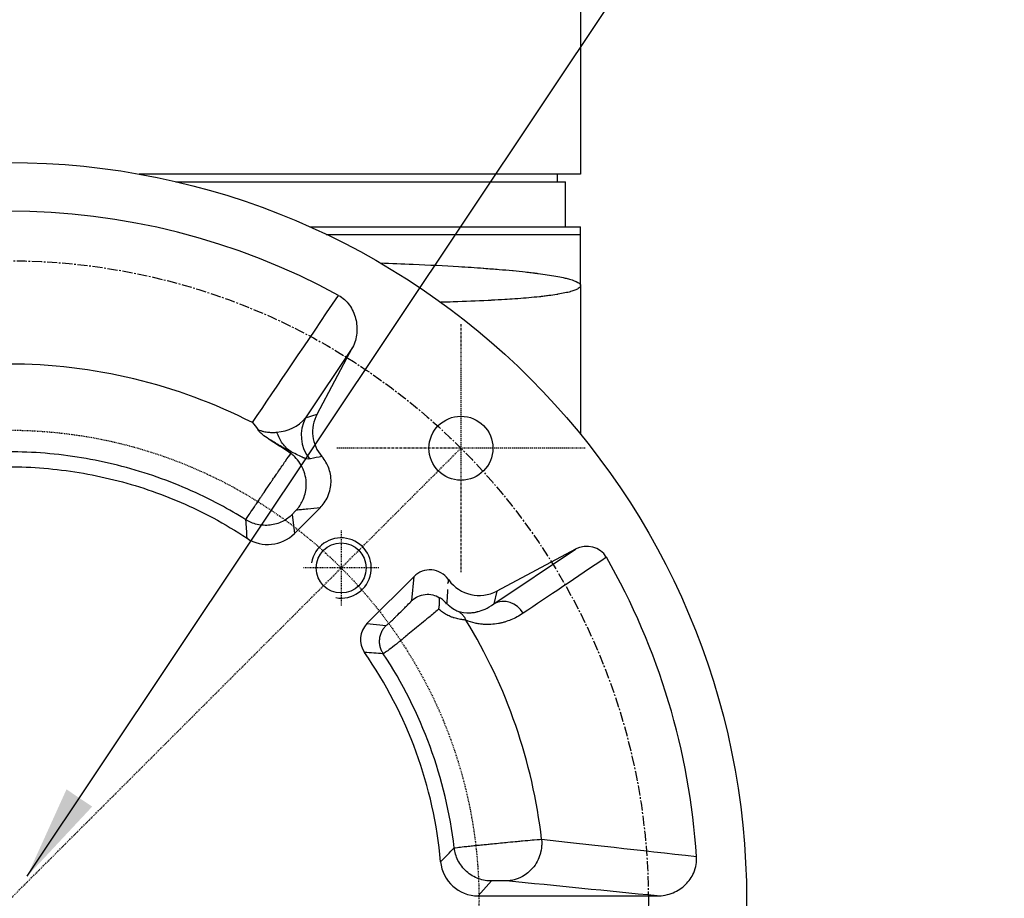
# Model space of a CAD drawing. Header units: millimetres. Extents: x 0 to 5219, y 0 to 2970.
# Tile 7 of 228: x 1006 to 1137, y 301 to 418. Entities that reach past the tile are written whole.
import ezdxf

# ---------------------------------------------------------------- set-up
doc = ezdxf.new("R2010")
doc.units = ezdxf.units.MM
doc.header["$LTSCALE"] = 0.2
doc.linetypes.add('CENTER2', pattern=[1.125, 0.75, -0.125, 0.125, -0.125])
doc.layers.add('02_Center Line', color=1, linetype='CENTER2')
doc.layers.add('05_Section Line', color=3, linetype='Continuous')
doc.styles.add('Rainbow-5.0 Style', font='malgunsl.ttf')
doc.dimstyles.new('Rainbow-5.0 Style', dxfattribs={"dimtxt": 4, "dimasz": 2.5, "dimexe": 1, "dimexo": 1, "dimgap": 1, "dimtad": 1, "dimdsep": 46, "dimtxsty": 'Rainbow-5.0 Style', "dimcen": 0, "dimclrd": 251, "dimclre": 251, "dimclrt": 7, "dimazin": 3, "dimtp": 0.1, "dimtm": 0.1, "dimtfac": 0.61, "dimtmove": 0, "dimatfit": 3, "dimfxl": 1, "dimlwd": -1, "dimlwe": -1, "dimarcsym": 1})

# ---------------------------------------------------------------- blocks, each defined once
blk = doc.blocks.new('A$C0ad0ff27')
for p, q in [((76, 187.5), (76, 96.5)), ((76, 96.5), (17.36, 96.5)), ((22.21, 95.5), (74, 95.5)), ((72.87, 96.5), (72.89, 95.5)), ((74, 89.5), (74, 95.5)), ((40.04, 89.5), (76, 89.5)), ((76, 81.7), (76, 89.5)), ((42.21, 88.5), (76, 88.5)), ((76, 81.7), (76, 61.95)), ((43.04, 79.22), (43.04, 79.22)), ((45.71, 73.49), (39.47, 64.15)), ((40.99, 64.61), (45.71, 73.49)), ((36.32, 69.3), (36.32, 69.3)), ((39.47, 64.14), (40.99, 64.61)), ((37.24, 59.58), (37.55, 59.62)), ((37.7, 51.31), (37.98, 48.78)), ((37.98, 48.78), (41.38, 52.19)), ((35.17, 49.95), (35.17, 49.95)), ((64.48, 39.44), (75.3, 46.67)), ((75.3, 46.67), (64.87, 41.13)), ((76, 43.31), (76, 43.31)), ((53.87, 43.06), (47.61, 36.81)), ((53.59, 39.87), (53.87, 43.06)), ((64.87, 41.13), (64.48, 39.44)), ((65.89, 39.74), (65.89, 39.74)), ((47.61, 36.81), (50.17, 36.57)), ((65.97, 7.73), (65.97, 7.73)), ((75.66, 7.62), (75.66, 7.62)), ((76, 7.58), (76, 7.58)), ((64.17, 2.62), (62.38, 0.64)), ((62.38, 0.64), (86.16, 0.64))]:
    blk.add_line(p, q)
for centre, radius in [((0, 0), 98.05), ((60.1, 60.1), 4.25), ((44.19, 44.19), 3.32)]:
    blk.add_circle(centre, radius)
for centre, radius, start, end in [((0, 0), 91.58, 61.3972, 118.6028), ((0, 0.01), 71.27, 62.9674, 90.0018), ((0, 0), 76, 62.5283, 62.5287), ((0, 0), 73.5, 62.7546, 62.7549), ((0, 0), 76, 58.3754, 58.3755), ((0, 0), 73.5, 58.8329, 58.8624), ((0, 0), 71, 55.72700063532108, 55.72701732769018), ((33, 57.16), 7.3, 325.1921, 325.2108), ((0, 0), 91.58, 3.687, 29.8681), ((0, 0), 76, 31.4081, 31.4083), ((0, 0), 71, 31.6918, 31.6921), ((0, 0), 71.1, 31.6274, 31.6276), ((0, 0), 71.28, 6.5793, 31.5168), ((0, 0), 73.5, 29.9388, 29.9406), ((0, 0), 76, 29.2563, 29.2564), ((0, 0), 57.64, 5.1617, 34.896), ((0, 0), 59.62, 6.7695, 33.3754), ((0, 0), 71, 6.589476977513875, 6.589523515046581), ((0, 0), 71.1, 6.586, 6.5861), ((0, 0), 73.5, 6.1795, 6.1796), ((0, 0), 71.1, 5.5264, 5.5266), ((0, 0), 76, 5.7588, 5.7593), ((0, 0), 71, 5.2522, 5.2523)]:
    blk.add_arc(centre, radius, start, end)
for centre, major_axis, ratio, start_param, end_param in [((43.88, 61.8), (1.47, -4.78), 0.99878, 3.926503, 5.090458), ((45.41, 62.27), (4.79, 1.47), 0.99878, 2.355906, 3.557487), ((34.44, 52.32), (-0.54, 4.98), 0.998997, 2.452387, 3.818879), ((76.67, 44.01), (-2.64, -1.77), 0.944371, 3.077588, 4.606031), ((55.99, 40.94), (0.26, 2.99), 0.998533, 5.430363, 7.153592), ((14.63, 10.6), (-36.77, 50.78), 0.865985, 4.715643, 4.717847), ((62.53, 45.55), (-1.15, -4.87), 0.998922, 5.57449, 7.00332), ((65.89, 36.8), (-1.67, 2.49), 0.944371, 4.636843, 6.177023), ((49.74, 34.69), (2.99, -0.28), 0.998975, 2.4513, 3.844775), ((62.39, 5.64), (-3.35, -3.72), 0.998897, 5.536854, 7.016194)]:
    blk.add_ellipse(centre, major_axis=major_axis, ratio=ratio, start_param=start_param, end_param=end_param)
for points, knots in [([(49.37, 84.71), (50.88, 84.66), (52.31, 84.6), (53.74, 84.54), (55.87, 84.44), (57.9, 84.34), (59.79, 84.23), (60.93, 84.16), (62.03, 84.09), (63.07, 84.01), (63.1, 84.01), (63.13, 84.01), (63.16, 84), (63.86, 83.95), (64.53, 83.9), (65.17, 83.85), (65.79, 83.8), (66.38, 83.74), (66.94, 83.69), (66.97, 83.69), (66.99, 83.69), (67.02, 83.68), (67.59, 83.63), (68.13, 83.57), (68.65, 83.52), (68.92, 83.49), (69.19, 83.46), (69.45, 83.43), (69.57, 83.41), (69.7, 83.4), (69.83, 83.38), (69.89, 83.37), (69.95, 83.37), (70.01, 83.36), (70.08, 83.35), (70.15, 83.34), (70.2, 83.33), (70.25, 83.33), (70.31, 83.32), (70.37, 83.31), (71.19, 83.21), (71.98, 83.09), (72.7, 82.96), (73.06, 82.89), (73.39, 82.83), (73.7, 82.76), (73.88, 82.72), (74.05, 82.68), (74.21, 82.64), (74.32, 82.61), (74.43, 82.58), (74.53, 82.55), (75, 82.42), (75.37, 82.28), (75.63, 82.13), (75.87, 82), (76, 81.85), (76, 81.7)], [0.723966, 0.723966, 0.723966, 0.723966, 0.7499738, 0.7499738, 0.7499738, 0.7889478, 0.7889478, 0.7889478, 0.8125, 0.8125, 0.8125, 0.8131921, 0.8131921, 0.8131921, 0.8288728, 0.8288728, 0.8288728, 0.84375, 0.84375, 0.84375, 0.8444134, 0.8444134, 0.8444134, 0.859375, 0.859375, 0.859375, 0.8671875, 0.8671875, 0.8671875, 0.8710937, 0.8710937, 0.8710937, 0.8730469, 0.8730469, 0.8730469, 0.8749735, 0.8749735, 0.8749735, 0.8773485, 0.8773485, 0.8773485, 0.9115235, 0.9115235, 0.9115235, 0.9281399, 0.9281399, 0.9281399, 0.9375, 0.9375, 0.9375, 0.9439123, 0.9439123, 0.9439123, 0.973127, 0.973127, 0.973127, 1, 1, 1, 1]), ([(76, 81.7), (76, 81.57), (75.89, 81.43), (75.67, 81.29), (75.66, 81.29), (75.66, 81.29), (75.66, 81.29), (75.55, 81.22), (75.4, 81.15), (75.23, 81.09), (75.07, 81.02), (74.89, 80.97), (74.66, 80.9), (74.65, 80.9), (74.64, 80.89), (74.63, 80.89), (74.41, 80.83), (74.17, 80.77), (73.91, 80.72), (73.63, 80.65), (73.32, 80.6), (72.99, 80.54), (72.95, 80.53), (72.9, 80.53), (72.86, 80.52), (72.51, 80.46), (72.15, 80.41), (71.76, 80.36), (71.56, 80.33), (71.36, 80.31), (71.16, 80.28), (71.05, 80.27), (70.95, 80.26), (70.84, 80.24), (70.78, 80.24), (70.72, 80.23), (70.66, 80.22), (70.62, 80.22), (70.57, 80.21), (70.53, 80.21), (69.63, 80.11), (68.67, 80.03), (67.66, 79.95), (67.53, 79.94), (67.4, 79.93), (67.26, 79.93), (66.82, 79.89), (66.36, 79.86), (65.91, 79.84), (65.33, 79.8), (64.75, 79.77), (64.17, 79.74), (64.11, 79.74), (64.04, 79.73), (63.98, 79.73), (63.97, 79.73), (63.95, 79.73), (63.94, 79.73), (63.87, 79.72), (63.81, 79.72), (63.72, 79.72), (62.21, 79.64), (60.65, 79.58), (59.09, 79.53), (58.53, 79.51), (57.97, 79.49), (57.42, 79.48)], [0, 0, 0, 0, 0.061969, 0.061969, 0.061969, 0.0625, 0.0625, 0.0625, 0.09375, 0.09375, 0.09375, 0.1234255, 0.1234255, 0.1234255, 0.125, 0.125, 0.125, 0.1531538, 0.1531538, 0.1531538, 0.1836029, 0.1836029, 0.1836029, 0.1875, 0.1875, 0.1875, 0.21875, 0.21875, 0.21875, 0.234375, 0.234375, 0.234375, 0.2421875, 0.2421875, 0.2421875, 0.2469884, 0.2469884, 0.2469884, 0.25, 0.25, 0.25, 0.3052191, 0.3052191, 0.3052191, 0.3125, 0.3125, 0.3125, 0.3368038, 0.3368038, 0.3368038, 0.3671875, 0.3671875, 0.3671875, 0.3705126, 0.3705126, 0.3705126, 0.3710937, 0.3710937, 0.3710937, 0.375, 0.375, 0.375, 0.4375, 0.4375, 0.4375, 0.4597987, 0.4597987, 0.4597987, 0.4597987]), ([(43.84, 80.4), (44.13, 80.25), (44.39, 80.06), (44.87, 79.62), (45.09, 79.37), (45.66, 78.57), (45.94, 77.96), (46.27, 76.68), (46.32, 76.02), (46.2, 74.72), (46.02, 74.07), (45.71, 73.49)], [0.0000132, 0.0000132, 0.0000132, 0.0000132, 0.0975688, 0.0975688, 0.1951565, 0.1951565, 0.3935583, 0.3935583, 0.588762, 0.588762, 0.7867487, 0.7867487, 0.7867487, 0.7867487]), ([(33.1, 62.59), (33.23, 62.53), (33.36, 62.48), (33.5, 62.43), (33.62, 62.39), (33.75, 62.35), (33.89, 62.32), (34, 62.3), (34.12, 62.27), (34.24, 62.26), (34.35, 62.24), (34.46, 62.23), (34.57, 62.22), (34.65, 62.21), (34.72, 62.21), (34.8, 62.2), (34.92, 62.2), (35.04, 62.2), (35.17, 62.2), (35.35, 62.2), (35.52, 62.21), (35.66, 62.22)], [0.0005528, 0.0005528, 0.0005528, 0.0005528, 0.1752981, 0.1752981, 0.1752981, 0.3335854, 0.3335854, 0.3335854, 0.4725832, 0.4725832, 0.4725832, 0.5968647, 0.5968647, 0.5968647, 0.679404, 0.679404, 0.679404, 0.8135635, 0.8135635, 0.8135635, 1, 1, 1, 1]), ([(34.56, 61.31), (34.27, 61.5), (33.99, 61.71), (33.6, 62.04), (33.46, 62.16), (33.26, 62.38), (33.18, 62.47), (33.12, 62.55)], [-0.1754155, -0.1754155, -0.1754155, -0.1754155, -0.0910404, -0.0910404, -0.0442092, -0.0442092, -0.0074991, -0.0074991, -0.0074991, -0.0074991]), ([(37.55, 59.62), (37.11, 59.91), (36.71, 60.29), (36.39, 60.74), (36.08, 61.18), (35.85, 61.69), (35.66, 62.2)], [0, 0, 0, 0, 0.5000156, 0.5000156, 0.5000156, 0.9943465, 0.9943465, 0.9943465, 0.9943465]), ([(37.55, 59.62), (37.45, 59.67), (37.35, 59.72), (37.26, 59.77), (37.16, 59.82), (37.08, 59.87), (36.97, 59.93), (36.91, 59.96), (36.86, 59.98), (36.81, 60.01), (36.75, 60.05), (36.69, 60.08), (36.63, 60.11), (36.52, 60.17), (36.42, 60.23), (36.29, 60.3), (36.17, 60.37), (36.05, 60.44), (35.93, 60.51), (35.92, 60.51), (35.91, 60.52), (35.9, 60.52), (35.77, 60.6), (35.66, 60.67), (35.51, 60.75), (35.48, 60.77), (35.44, 60.79), (35.41, 60.81), (35.23, 60.91), (35.03, 61.03), (34.83, 61.15), (34.74, 61.2), (34.65, 61.26), (34.56, 61.31)], [0, 0, 0, 0, 0.125, 0.125, 0.125, 0.25, 0.25, 0.25, 0.3088546, 0.3088546, 0.3088546, 0.375, 0.375, 0.375, 0.5, 0.5, 0.5, 0.6172449, 0.6172449, 0.6172449, 0.625, 0.625, 0.625, 0.75, 0.75, 0.75, 0.7768104, 0.7768104, 0.7768104, 0.9302944, 0.9302944, 0.9302944, 0.9997639, 0.9997639, 0.9997639, 0.9997639]), ([(31.53, 50.6), (30.41, 51.3), (26.45, 53.59), (19.25, 56.71), (9.75, 59.09), (3.25, 59.62), (0, 59.62)], [0.0000075, 0.0000075, 0.0000075, 0.0000075, 0.1189808, 0.4126646, 0.7063484, 1, 1, 1, 1]), ([(31.53, 50.6), (31.54, 50.62), (31.6, 50.71), (31.72, 50.9), (31.81, 51.04), (31.94, 51.24), (32.11, 51.49), (32.14, 51.54), (32.17, 51.58), (32.2, 51.63), (32.38, 51.89), (32.59, 52.21), (32.83, 52.57), (32.86, 52.63), (32.9, 52.68), (32.93, 52.73), (33.05, 52.9), (33.17, 53.08), (33.29, 53.26), (33.37, 53.38), (33.46, 53.51), (33.55, 53.64), (33.59, 53.7), (33.63, 53.77), (33.68, 53.83), (33.7, 53.87), (33.72, 53.9), (33.74, 53.93), (33.77, 53.97), (33.81, 54.02), (33.81, 54.03), (33.82, 54.05), (33.83, 54.06), (33.84, 54.08), (33.95, 54.24), (34.15, 54.53), (34.46, 54.98), (34.57, 55.15), (34.7, 55.34), (34.85, 55.55), (34.91, 55.65), (34.98, 55.75), (35.05, 55.85), (35.16, 56.02), (35.28, 56.19), (35.41, 56.38), (35.47, 56.47), (35.54, 56.57), (35.6, 56.66), (35.67, 56.76), (35.76, 56.89), (35.81, 56.96), (35.82, 56.98), (35.84, 57), (35.85, 57.03), (36.21, 57.54), (36.52, 57.99), (36.78, 58.37), (37.08, 58.8), (37.31, 59.14), (37.5, 59.4)], [0.0000119, 0.0000119, 0.0000119, 0.0000119, 0.1393839, 0.1393839, 0.1393839, 0.25, 0.25, 0.25, 0.2686994, 0.2686994, 0.2686994, 0.375, 0.375, 0.375, 0.3898097, 0.3898097, 0.3898097, 0.4375, 0.4375, 0.4375, 0.46875, 0.46875, 0.46875, 0.484375, 0.484375, 0.484375, 0.4921875, 0.4921875, 0.4921875, 0.5, 0.5, 0.5, 0.5116496, 0.5116496, 0.5116496, 0.625, 0.625, 0.625, 0.6682907, 0.6682907, 0.6682907, 0.6875, 0.6875, 0.6875, 0.71875, 0.71875, 0.71875, 0.734375, 0.734375, 0.734375, 0.75, 0.75, 0.75, 0.7548814, 0.7548814, 0.7548814, 0.8686266, 0.8686266, 0.8686266, 1, 1, 1, 1]), ([(37.5, 59.4), (37.46, 59.43), (37.41, 59.46), (37.33, 59.52), (37.28, 59.55), (37.24, 59.58)], [-0.03208084, -0.03208084, -0.03208084, -0.03208084, -0.01610652, -0.01610652, -0.00013544, -0.00013544, -0.00013544, -0.00013544]), ([(38.21, 51.86), (38.29, 51.94), (38.38, 52.05), (38.5, 52.2), (38.56, 52.28), (38.62, 52.36), (38.69, 52.46), (38.75, 52.56), (38.83, 52.69), (38.89, 52.79), (39, 52.98), (39.11, 53.21), (39.22, 53.49), (39.24, 53.53), (39.25, 53.57), (39.26, 53.61), (39.36, 53.87), (39.44, 54.2), (39.49, 54.49), (39.55, 54.9), (39.58, 55.38), (39.52, 55.91), (39.48, 56.25), (39.4, 56.61), (39.28, 56.97), (39.26, 57), (39.25, 57.03), (39.24, 57.07), (39.11, 57.42), (38.94, 57.77), (38.72, 58.1), (38.52, 58.41), (38.29, 58.69), (38.03, 58.95), (37.86, 59.11), (37.68, 59.26), (37.5, 59.4)], [0, 0, 0, 0, 0.125, 0.125, 0.125, 0.1875, 0.1875, 0.1875, 0.25, 0.25, 0.25, 0.375, 0.375, 0.375, 0.3915371, 0.3915371, 0.3915371, 0.5, 0.5, 0.5, 0.65191, 0.65191, 0.65191, 0.75, 0.75, 0.75, 0.7590759, 0.7590759, 0.7590759, 0.8551688, 0.8551688, 0.8551688, 0.9435134, 0.9435134, 0.9435134, 0.99999, 0.99999, 0.99999, 0.99999]), ([(39.99, 58.67), (39.88, 58.65), (39.76, 58.65), (39.55, 58.69), (39.48, 58.71), (39.37, 58.75), (39.33, 58.77), (39.27, 58.79), (39.25, 58.8), (39.21, 58.81), (39.19, 58.82), (38.75, 59.01), (38.22, 59.32), (37.55, 59.62)], [0.0000285, 0.0000285, 0.0000285, 0.0000285, 0.25, 0.25, 0.375, 0.375, 0.4375, 0.4375, 0.46875, 0.46875, 0.5, 0.5, 1, 1, 1, 1]), ([(41.63, 58.99), (41.13, 58.9), (40.63, 58.81), (40.13, 58.7), (40.08, 58.69), (40.03, 58.68), (39.99, 58.67)], [0.0007765, 0.0007765, 0.0007765, 0.0007765, 0.9151845, 0.9151845, 0.9151845, 1, 1, 1, 1]), ([(41.38, 52.19), (41.78, 52.59), (42.15, 53.09), (42.73, 54.39), (42.83, 55.05), (42.88, 56.39), (42.69, 57.04), (42.35, 57.97), (42.06, 58.5), (41.63, 58.99)], [0.000001, 0.000001, 0.000001, 0.000001, 0.169453, 0.169453, 0.374619, 0.374619, 0.729106, 0.729106, 1.152073, 1.152073, 1.152073, 1.152073]), ([(-31.7, 48.14), (-30.23, 49.11), (-26.02, 51.62), (-18.61, 54.83), (-9.43, 57.12), (0, 57.9), (9.43, 57.12), (18.61, 54.83), (26.02, 51.62), (30.23, 49.11), (31.7, 48.14)], [0, 0, 0, 0, 0.078407, 0.218934, 0.359461, 0.499988, 0.640515, 0.781042, 0.921569, 1, 1, 1, 1]), ([(37.7, 51.31), (37.52, 51.12), (37.31, 50.95), (37.1, 50.79), (36.87, 50.63), (36.64, 50.49), (36.39, 50.36), (36.13, 50.24), (35.86, 50.13), (35.59, 50.05), (35.31, 49.97), (35.03, 49.91), (34.74, 49.88), (34.45, 49.85), (34.16, 49.84), (33.87, 49.86), (33.59, 49.87), (33.3, 49.91), (33.03, 49.98), (32.76, 50.04), (32.49, 50.13), (32.24, 50.24), (31.99, 50.34), (31.75, 50.46), (31.53, 50.6)], [0, 0, 0, 0, 0.118727, 0.118727, 0.118727, 0.242627, 0.242627, 0.242627, 0.370346, 0.370346, 0.370346, 0.5, 0.5, 0.5, 0.629658, 0.629658, 0.629658, 0.757377, 0.757377, 0.757377, 0.881277, 0.881277, 0.881277, 1, 1, 1, 1]), ([(38.21, 51.86), (38.2, 51.85), (38.19, 51.84), (38.18, 51.83), (38.12, 51.77), (38.05, 51.69), (37.99, 51.63), (37.93, 51.57), (37.88, 51.51), (37.84, 51.47), (37.79, 51.42), (37.76, 51.38), (37.74, 51.36), (37.72, 51.33), (37.7, 51.31), (37.7, 51.31)], [0, 0, 0, 0, 0.036797, 0.036797, 0.036797, 0.277597, 0.277597, 0.277597, 0.518398, 0.518398, 0.518398, 0.759199, 0.759199, 0.759199, 1, 1, 1, 1]), ([(41.38, 52.19), (40.85, 52.14), (40.02, 52.05), (38.96, 51.94), (38.44, 51.89), (38.21, 51.86)], [0.0253777, 0.0253777, 0.0253777, 0.0253777, 0.5219598, 0.7869311, 1, 1, 1, 1]), ([(53.59, 39.87), (53.61, 39.89), (53.63, 39.91), (53.87, 40.12), (54.11, 40.29), (54.68, 40.55), (55.01, 40.65), (55.68, 40.72), (56.02, 40.7), (56.67, 40.55), (56.98, 40.42), (57.27, 40.24)], [-0.4199118, -0.4199118, -0.4199118, -0.4199118, -0.4110368, -0.4110368, -0.312101, -0.312101, -0.2050262, -0.2050262, -0.1005121, -0.1005121, -0.0000158, -0.0000158, -0.0000158, -0.0000158]), ([(50.17, 36.56), (50.18, 36.56), (50.23, 36.6), (50.31, 36.66), (50.37, 36.71), (50.44, 36.78), (50.54, 36.86), (50.57, 36.89), (50.61, 36.92), (50.64, 36.96), (50.78, 37.08), (50.94, 37.23), (51.13, 37.41), (51.21, 37.49), (51.3, 37.57), (51.39, 37.66), (51.5, 37.76), (51.61, 37.87), (51.72, 37.98), (51.97, 38.23), (52.24, 38.5), (52.5, 38.76), (52.67, 38.93), (52.84, 39.1), (53, 39.26), (53.2, 39.46), (53.39, 39.66), (53.58, 39.86), (53.59, 39.86), (53.59, 39.87), (53.59, 39.87)], [0, 0, 0, 0, 0.141812, 0.141812, 0.141812, 0.25, 0.25, 0.25, 0.2898443, 0.2898443, 0.2898443, 0.4342454, 0.4342454, 0.4342454, 0.5, 0.5, 0.5, 0.57676, 0.57676, 0.57676, 0.75, 0.75, 0.75, 0.8622218, 0.8622218, 0.8622218, 0.9973402, 0.9973402, 0.9973402, 0.9999958, 0.9999958, 0.9999958, 0.9999958]), ([(57.16, 38.74), (57.16, 38.76), (57.17, 38.79), (57.17, 38.82), (57.18, 38.84), (57.18, 38.85), (57.19, 38.87), (57.2, 38.93), (57.22, 39.05), (57.23, 39.1), (57.25, 39.18), (57.26, 39.3), (57.26, 39.41), (57.26, 39.43), (57.26, 39.45), (57.26, 39.47), (57.26, 39.69), (57.26, 39.93), (57.27, 40.16), (57.27, 40.19), (57.27, 40.22), (57.27, 40.24)], [0.0000925, 0.0000925, 0.0000925, 0.0000925, 0.0842455, 0.0842455, 0.0842455, 0.125, 0.125, 0.125, 0.25, 0.25, 0.25, 0.4589479, 0.4589479, 0.4589479, 0.5, 0.5, 0.5, 0.948244, 0.948244, 0.948244, 0.9997998, 0.9997998, 0.9997998, 0.9997998]), ([(58.2, 39.4), (58.17, 39.43), (58.15, 39.47), (58.11, 39.52), (58.09, 39.55), (58.05, 39.6), (58.03, 39.63), (57.98, 39.69), (57.95, 39.72), (57.88, 39.8), (57.82, 39.85), (57.62, 40.02), (57.46, 40.14), (57.27, 40.24)], [0.00074034, 0.00074034, 0.00074034, 0.00074034, 0.01323175, 0.01323175, 0.02283761, 0.02283761, 0.03371495, 0.03371495, 0.04575661, 0.04575661, 0.06615923, 0.06615923, 0.09374158, 0.09374158, 0.09374158, 0.09374158]), ([(59.69, 38.46), (60.16, 38.3), (60.71, 38.21), (61.3, 38.24), (61.37, 38.24), (61.41, 38.24), (61.46, 38.25), (61.55, 38.25), (61.65, 38.26), (61.75, 38.28), (61.85, 38.29), (61.96, 38.31), (62.06, 38.33), (62.12, 38.34), (62.17, 38.35), (62.22, 38.37), (62.25, 38.37), (62.27, 38.38), (62.3, 38.39), (62.33, 38.39), (62.37, 38.4), (62.38, 38.41), (62.9, 38.54), (63.64, 38.82), (64.48, 39.44)], [0, 0, 0, 0, 0.28125, 0.28125, 0.28125, 0.3125, 0.3125, 0.3125, 0.375, 0.375, 0.375, 0.4375, 0.4375, 0.4375, 0.46875, 0.46875, 0.46875, 0.484375, 0.484375, 0.484375, 0.5, 0.5, 0.5, 0.999992, 0.999992, 0.999992, 0.999992]), ([(57.16, 38.74), (57.13, 38.72), (57.11, 38.7), (57.08, 38.68), (56.7, 38.35), (56.27, 37.99), (55.83, 37.62), (55.51, 37.37), (55.19, 37.1), (54.86, 36.83), (54.26, 36.34), (53.63, 35.82), (53.06, 35.35), (52.85, 35.18), (52.64, 35.01), (52.45, 34.85), (52.23, 34.67), (52.01, 34.49), (51.81, 34.32), (51.43, 34.01), (51.07, 33.74), (50.77, 33.51), (50.48, 33.28), (50.25, 33.11), (50.08, 32.99), (49.91, 32.87), (49.81, 32.8), (49.79, 32.8)], [0, 0, 0, 0, 0.0092941, 0.0092941, 0.0092941, 0.1508031, 0.1508031, 0.1508031, 0.25, 0.25, 0.25, 0.4320715, 0.4320715, 0.4320715, 0.5, 0.5, 0.5, 0.5785731, 0.5785731, 0.5785731, 0.7230305, 0.7230305, 0.7230305, 0.8634665, 0.8634665, 0.8634665, 0.9999897, 0.9999897, 0.9999897, 0.9999897]), ([(60.77, 37.26), (60.61, 37.27), (60.42, 37.3), (60.2, 37.33), (60.1, 37.35), (59.99, 37.37), (59.88, 37.39), (59.77, 37.41), (59.65, 37.44), (59.54, 37.47), (59.42, 37.5), (59.31, 37.53), (59.19, 37.56), (59.15, 37.58), (59.11, 37.59), (59.06, 37.61), (58.99, 37.63), (58.92, 37.66), (58.85, 37.68), (58.74, 37.72), (58.63, 37.77), (58.52, 37.82), (58.41, 37.87), (58.31, 37.92), (58.21, 37.97), (58.01, 38.08), (57.81, 38.2), (57.63, 38.34), (57.47, 38.46), (57.31, 38.6), (57.16, 38.74)], [0.0001038, 0.0001038, 0.0001038, 0.0001038, 0.1969889, 0.1969889, 0.1969889, 0.2911502, 0.2911502, 0.2911502, 0.3815194, 0.3815194, 0.3815194, 0.4678175, 0.4678175, 0.4678175, 0.5, 0.5, 0.5, 0.5505519, 0.5505519, 0.5505519, 0.6318453, 0.6318453, 0.6318453, 0.7115933, 0.7115933, 0.7115933, 0.865411, 0.865411, 0.865411, 0.9999948, 0.9999948, 0.9999948, 0.9999948]), ([(59.69, 38.46), (59.81, 38.4), (59.92, 38.33), (60.02, 38.25), (60.13, 38.16), (60.23, 38.07), (60.32, 37.97), (60.41, 37.87), (60.5, 37.75), (60.57, 37.64), (60.65, 37.52), (60.71, 37.39), (60.77, 37.26)], [0.0021946, 0.0021946, 0.0021946, 0.0021946, 0.2469922, 0.2469922, 0.2469922, 0.4999474, 0.4999474, 0.4999474, 0.7528733, 0.7528733, 0.7528733, 1, 1, 1, 1]), ([(68.36, 38.18), (67.83, 37.82), (67.29, 37.53), (66.47, 37.2), (66.19, 37.1), (65.77, 36.97), (65.56, 36.92), (65.35, 36.87), (65.21, 36.84), (65.15, 36.83), (64.74, 36.75), (64.41, 36.71), (63.92, 36.69), (63.67, 36.68), (63.43, 36.69), (63.27, 36.69), (63.2, 36.7), (62.91, 36.72), (62.63, 36.74), (62.36, 36.79), (62.18, 36.82), (62.1, 36.84), (61.58, 36.96), (61.17, 37.09), (60.77, 37.26)], [0, 0, 0, 0, 0.25, 0.25, 0.375, 0.375, 0.4375, 0.46875, 0.46875, 0.5, 0.5, 0.625, 0.625, 0.6875, 0.71875, 0.71875, 0.75, 0.75, 0.8125, 0.84375, 0.84375, 0.875, 0.875, 1, 1, 1, 1]), ([(49.79, 32.8), (49.7, 32.93), (49.62, 33.08), (49.55, 33.22), (49.49, 33.38), (49.43, 33.54), (49.39, 33.7), (49.34, 33.87), (49.32, 34.05), (49.3, 34.22), (49.29, 34.4), (49.29, 34.57), (49.31, 34.75), (49.33, 34.93), (49.36, 35.1), (49.41, 35.27), (49.46, 35.44), (49.52, 35.6), (49.6, 35.76), (49.67, 35.91), (49.76, 36.06), (49.86, 36.2), (49.95, 36.33), (50.05, 36.45), (50.17, 36.56)], [0, 0, 0, 0, 0.118632, 0.118632, 0.118632, 0.242636, 0.242636, 0.242636, 0.370622, 0.370622, 0.370622, 0.5, 0.5, 0.5, 0.630633, 0.630633, 0.630633, 0.758617, 0.758617, 0.758617, 0.882621, 0.882621, 0.882621, 1, 1, 1, 1]), ([(59.2, 7.03), (59.23, 7.03), (59.37, 7.05), (59.63, 7.08), (59.85, 7.11), (60.15, 7.14), (60.55, 7.18), (60.6, 7.19), (60.66, 7.19), (60.72, 7.2), (60.95, 7.22), (61.2, 7.25), (61.48, 7.28), (61.69, 7.3), (61.92, 7.32), (62.16, 7.35), (62.22, 7.35), (62.28, 7.36), (62.34, 7.37), (62.61, 7.39), (62.89, 7.42), (63.18, 7.45), (63.21, 7.46), (63.25, 7.46), (63.29, 7.46), (63.43, 7.48), (63.58, 7.49), (63.73, 7.51), (63.82, 7.52), (63.91, 7.53), (64.01, 7.54), (64.05, 7.54), (64.1, 7.54), (64.15, 7.55), (64.2, 7.55), (64.22, 7.56), (64.29, 7.56), (65.02, 7.64), (65.72, 7.7), (66.35, 7.77), (66.79, 7.81), (67.2, 7.85), (67.57, 7.88), (67.82, 7.91), (68.05, 7.93), (68.26, 7.95), (68.81, 8), (69.24, 8.04), (69.58, 8.07), (69.66, 8.08), (69.74, 8.08), (69.81, 8.09), (70.49, 8.15), (70.71, 8.16), (70.8, 8.17), (70.8, 8.17), (70.81, 8.17), (70.81, 8.17)], [0, 0, 0, 0, 0.1379263, 0.1379263, 0.1379263, 0.25, 0.25, 0.25, 0.2662407, 0.2662407, 0.2662407, 0.3272792, 0.3272792, 0.3272792, 0.375, 0.375, 0.375, 0.3864319, 0.3864319, 0.3864319, 0.4375, 0.4375, 0.4375, 0.443923, 0.443923, 0.443923, 0.46875, 0.46875, 0.46875, 0.484375, 0.484375, 0.484375, 0.4921875, 0.4921875, 0.4921875, 0.5, 0.5, 0.5, 0.5733104, 0.5733104, 0.5733104, 0.625, 0.625, 0.625, 0.6597995, 0.6597995, 0.6597995, 0.75, 0.75, 0.75, 0.7720493, 0.7720493, 0.7720493, 0.9832853, 0.9832853, 0.9832853, 0.9981742, 0.9981742, 0.9981742, 0.9981742]), ([(70.81, 8.17), (70.83, 8.01), (70.84, 7.86), (70.84, 7.7), (70.84, 7.62), (70.83, 7.54), (70.83, 7.45), (70.83, 7.41), (70.83, 7.37), (70.82, 7.33), (70.82, 7.29), (70.82, 7.22), (70.81, 7.21), (70.81, 7.15), (70.8, 6.89), (70.68, 6.42), (70.67, 6.35), (70.64, 6.24), (70.62, 6.2), (70.43, 5.53), (70.08, 4.86), (69.61, 4.31), (68.85, 3.42), (67.79, 2.85), (66.8, 2.69), (66.57, 2.65), (66.34, 2.63), (66.12, 2.63)], [0.000023, 0.000023, 0.000023, 0.000023, 0.0625, 0.0625, 0.0625, 0.09375, 0.09375, 0.09375, 0.109375, 0.109375, 0.109375, 0.125, 0.125, 0.125, 0.234375, 0.234375, 0.234375, 0.25, 0.25, 0.25, 0.5, 0.5, 0.5, 0.9054526, 0.9054526, 0.9054526, 1, 1, 1, 1]), ([(64.17, 2.62), (63.88, 2.62), (63.6, 2.64), (63.32, 2.69), (63.02, 2.74), (62.73, 2.82), (62.45, 2.92), (62.16, 3.03), (61.88, 3.17), (61.61, 3.32), (61.34, 3.49), (61.08, 3.67), (60.85, 3.88), (60.61, 4.09), (60.4, 4.32), (60.2, 4.57), (60.02, 4.82), (59.85, 5.08), (59.71, 5.36), (59.57, 5.63), (59.46, 5.9), (59.38, 6.19), (59.3, 6.46), (59.24, 6.74), (59.2, 7.03)], [0, 0, 0, 0, 0.1176075, 0.1176075, 0.1176075, 0.2412442, 0.2412442, 0.2412442, 0.3694144, 0.3694144, 0.3694144, 0.5, 0.5, 0.5, 0.6303686, 0.6303686, 0.6303686, 0.7585395, 0.7585395, 0.7585395, 0.8821755, 0.8821755, 0.8821755, 0.9998341, 0.9998341, 0.9998341, 0.9998341]), ([(86.16, 0.64), (86.9, 0.64), (87.62, 0.78), (88.9, 1.32), (89.46, 1.68), (90.39, 2.59), (90.76, 3.12), (91.17, 4.07), (91.28, 4.44), (91.4, 5.17), (91.42, 5.53), (91.39, 5.89)], [0.000001, 0.000001, 0.000001, 0.000001, 0.2192769, 0.2192769, 0.4164845, 0.4164845, 0.6106081, 0.6106081, 0.7262343, 0.7262343, 0.8340405, 0.8340405, 0.8340405, 0.8340405]), ([(66.12, 2.63), (66.08, 2.63), (66.02, 2.64), (65.95, 2.64), (65.88, 2.64), (65.79, 2.65), (65.69, 2.65), (65.59, 2.65), (65.48, 2.65), (65.37, 2.65), (65.25, 2.65), (65.14, 2.65), (65.02, 2.65), (64.96, 2.65), (64.91, 2.65), (64.85, 2.65), (64.8, 2.65), (64.74, 2.65), (64.69, 2.65), (64.64, 2.65), (64.59, 2.65), (64.55, 2.65), (64.5, 2.64), (64.46, 2.64), (64.42, 2.64), (64.34, 2.64), (64.28, 2.63), (64.24, 2.63), (64.19, 2.63), (64.17, 2.62), (64.17, 2.62)], [0, 0, 0, 0, 0.125, 0.125, 0.125, 0.25, 0.25, 0.25, 0.375, 0.375, 0.375, 0.5, 0.5, 0.5, 0.5625, 0.5625, 0.5625, 0.625, 0.625, 0.625, 0.6875, 0.6875, 0.6875, 0.75, 0.75, 0.75, 0.875, 0.875, 0.875, 1, 1, 1, 1])]:
    blk.add_open_spline(points, degree=3, knots=knots)
for points in [[(32.4, 63.5), (35.74, 68.44), (39.56, 74.07), (43.84, 80.4)], [(35.66, 62.22), (37.21, 62.41), (38.47, 62.92), (39.47, 64.14)], [(32.4, 63.5), (32.65, 63.23), (32.88, 62.92), (33.1, 62.59)], [(37.24, 59.58), (36.37, 60.14), (35.47, 60.72), (34.56, 61.31)], [(31.7, 48.14), (31.65, 48.96), (31.59, 49.78), (31.53, 50.6)], [(79.42, 45.61), (75.4, 42.91), (71.72, 40.43), (68.36, 38.18)], [(58.37, 42.15), (58.37, 42.16), (58.37, 42.17), (58.38, 42.18)], [(58.41, 42.71), (58.4, 42.53), (58.38, 42.35), (58.38, 42.18)], [(58.38, 42.18), (58.41, 42.32), (58.45, 42.46), (58.49, 42.6)], [(58.33, 41.34), (58.3, 40.69), (58.25, 40.04), (58.2, 39.4)], [(58.2, 39.51), (58.77, 38.89), (59.37, 38.58), (59.69, 38.46)], [(58.2, 39.4), (58.2, 39.4), (58.2, 39.4), (58.2, 39.4)], [(49.79, 32.8), (48.94, 32.86), (48.11, 32.92), (47.28, 32.98)], [(70.81, 8.17), (76.79, 7.49), (83.64, 6.73), (91.39, 5.89)], [(57.41, 5.19), (58.01, 5.78), (58.61, 6.4), (59.2, 7.03)], [(86.16, 0.64), (79.51, 1.3), (72.83, 1.97), (66.12, 2.63)]]:
    blk.add_open_spline(points, degree=3)
at = {"layer": '02_Center Line', "ltscale": 1.525901}
for p, q in [((60.1, 76.59), (60.1, 43.62)), ((76.59, 60.1), (43.62, 60.1))]:
    blk.add_line(p, q, dxfattribs=at)
at = {"layer": '02_Center Line'}
for p, q in [((-60, -60), (60.1, 60.1)), ((44.19, 49.19), (44.19, 39.19)), ((49.19, 44.19), (39.19, 44.19))]:
    blk.add_line(p, q, dxfattribs=at)
at = {"layer": '02_Center Line', "ltscale": 8.971334}
blk.add_circle((0, 0), 85, dxfattribs=at)
at = {"layer": '02_Center Line'}
blk.add_circle((0, 0), 62.5, dxfattribs=at)
at = {"layer": '05_Section Line'}
blk.add_arc((44.19, 44.19), 4, 260, 170, dxfattribs=at)

msp = doc.modelspace()

# ---------------------------------------------------------------- block references
msp.add_blockref('A$C0ad0ff27', (1004.425, 301.014))

# ---------------------------------------------------------------- leaders
msp.add_leader([(1006.898, 304.263), (1124.206, 480.009), (1136.706, 480.009)], dimstyle='Rainbow-5.0 Style', override={"dimscale": 5})

doc.saveas('drawing.dxf')
